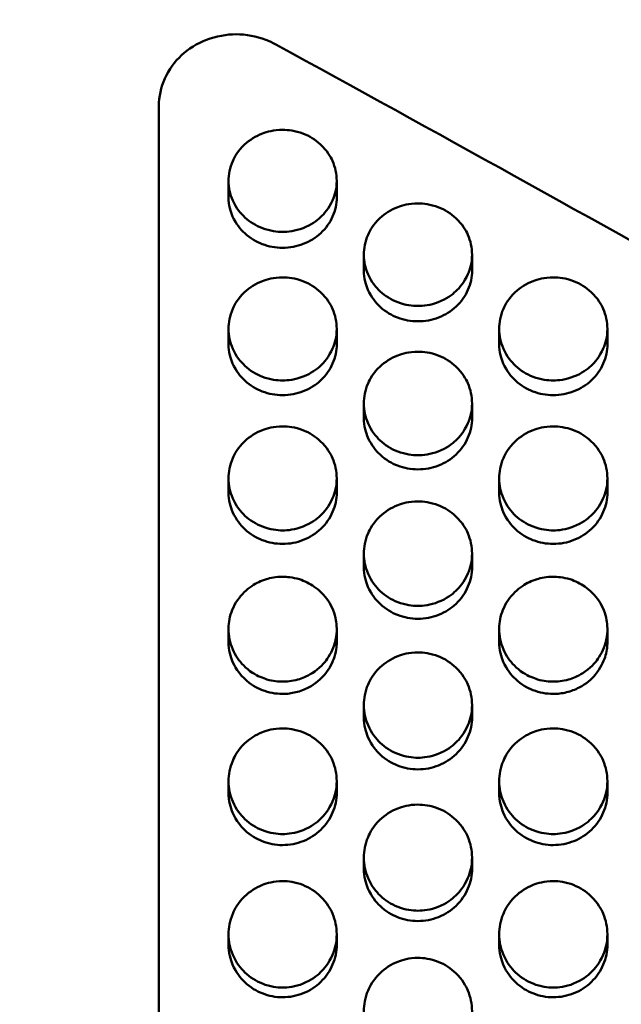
# Model space of a CAD drawing. Header units: millimetres. Extents: x 0 to 420, y 0 to 297.
# Tile 52 of 93: x 187.57 to 191.46, y 183.11 to 189.49. Entities that reach past the tile are written whole.
import ezdxf

# ---------------------------------------------------------------- set-up
doc = ezdxf.new("R2010")
doc.units = ezdxf.units.MM
doc.header["$LTSCALE"] = 0.75
doc.layers.add('FD_Dimensions', color=7, linetype='Continuous', lineweight=25)
doc.layers.add('Visible', color=7, linetype='Continuous', lineweight=50)
doc.styles.get("Standard").update_dxf_attribs({"font": 'arial.ttf'})
doc.dimstyles.new('Dim-ISO-25', dxfattribs={"dimtxt": 3.5, "dimasz": 3.5, "dimexe": 2.1, "dimexo": 2.1, "dimgap": 1.4, "dimtad": 1, "dimzin": 12, "dimdsep": 46, "dimtxsty": 'Standard', "dimcen": 0, "dimazin": 3, "dimtp": 0.1, "dimtm": 0.1, "dimtfac": 0.714286, "dimtmove": 0, "dimatfit": 3, "dimfxl": 1, "dimtzin": 12, "dimarcsym": 0})

# ---------------------------------------------------------------- blocks, each defined once
blk = doc.blocks.new('*D36')
at = {"layer": 'Defpoints', "color": 0, "transparency": 16777216}
for p in [(203.619897, 234.519927), (179.019897, 192.519927), (203.619897, 185.50414)]:
    blk.add_point(p, dxfattribs=at)
at = {"layer": 'FD_Dimensions', "color": 0, "lineweight": -2, "transparency": 16777216}
for p, q in [((179.019897, 194.619927), (179.019897, 236.619927)), ((203.619897, 187.60414), (203.619897, 236.619927)), ((182.519897, 234.519927), (200.119897, 234.519927))]:
    blk.add_line(p, q, dxfattribs=at)
at = {"layer": 'FD_Dimensions', "color": 0, "transparency": 16777216}
for points in [[(182.519897, 235.103261), (182.519897, 233.936594), (179.019897, 234.519927)], [(200.119897, 235.103261), (200.119897, 233.936594), (203.619897, 234.519927)]]:
    blk.add_solid(points, dxfattribs=at)
at = {"layer": 'FD_Dimensions', "color": 0, "transparency": 16777216, "insert": (191.319897, 237.706933), "char_height": 3.5, "attachment_point": 5}
blk.add_mtext('24.6', dxfattribs=at)
blk = doc.blocks.new('*D37')
at = {"layer": 'Defpoints', "color": 0, "transparency": 16777216}
for p in [(199.119897, 225.015219), (179.019897, 193.515219), (199.119897, 188.108598)]:
    blk.add_point(p, dxfattribs=at)
at = {"layer": 'FD_Dimensions', "color": 0, "lineweight": -2, "transparency": 16777216}
for p, q in [((179.019897, 195.615219), (179.019897, 227.115219)), ((199.119897, 190.208598), (199.119897, 227.115219)), ((182.519897, 225.015219), (195.619897, 225.015219))]:
    blk.add_line(p, q, dxfattribs=at)
at = {"layer": 'FD_Dimensions', "color": 0, "transparency": 16777216}
for points in [[(182.519897, 225.598552), (182.519897, 224.431886), (179.019897, 225.015219)], [(195.619897, 225.598552), (195.619897, 224.431886), (199.119897, 225.015219)]]:
    blk.add_solid(points, dxfattribs=at)
at = {"layer": 'FD_Dimensions', "color": 0, "transparency": 16777216, "insert": (189.069897, 228.202225), "char_height": 3.5, "attachment_point": 5}
blk.add_mtext('20.1', dxfattribs=at)

msp = doc.modelspace()

# ---------------------------------------------------------------- linework, layer by layer
at = {"layer": 'Visible', "extrusion": (0, 1, 0)}
for p, q in [((188.4699, 188.7374), (188.4699, 188.928)), ((188.4699, 188.9094), (188.4699, 181.891)), ((188.92, 188.3365), (188.92, 188.4425)), ((189.6198, 188.4426), (189.6198, 188.3366)), ((189.795, 187.8627), (189.795, 187.9648)), ((190.4948, 187.9649), (190.4948, 187.8628)), ((188.92, 187.3865), (188.92, 187.4846)), ((189.6198, 187.4847), (189.6198, 187.3866)), ((190.67, 187.3865), (190.67, 187.4846)), ((191.3698, 187.4847), (191.3698, 187.3866)), ((189.795, 186.9079), (189.795, 187.0021)), ((190.4948, 187.0022), (190.4948, 186.908)), ((188.92, 186.4272), (188.92, 186.5173)), ((189.6198, 186.5174), (189.6198, 186.4273)), ((190.67, 186.4272), (190.67, 186.5173)), ((191.3698, 186.5174), (191.3698, 186.4273)), ((189.795, 185.9443), (189.795, 186.0304)), ((190.4948, 186.0305), (190.4948, 185.9444)), ((188.92, 185.4594), (188.92, 185.5415)), ((189.6198, 185.5419), (189.6198, 185.4598)), ((190.67, 185.4594), (190.67, 185.5415)), ((191.3698, 185.5419), (191.3698, 185.4598)), ((189.795, 184.9725), (189.795, 185.0506)), ((190.4948, 185.0506), (190.4948, 184.9726)), ((188.92, 184.4838), (188.92, 184.5578)), ((189.6198, 184.5579), (189.6198, 184.4839)), ((190.67, 184.4838), (190.67, 184.5578)), ((191.3698, 184.5579), (191.3698, 184.4839)), ((189.795, 183.9934), (189.795, 184.0633)), ((190.4948, 184.0633), (190.4948, 183.9935)), ((188.92, 183.5013), (188.92, 183.567)), ((189.6198, 183.5671), (189.6198, 183.5014)), ((190.67, 183.5013), (190.67, 183.567)), ((191.3698, 183.5671), (191.3698, 183.5014))]:
    msp.add_line(p, q, dxfattribs=at)
at = {"layer": 'Visible'}
for points in [[(189.1938, 191.2692), (191.5025, 190.0347), (193.8112, 188.7661), (196.1199, 187.4717)], [(189.2252, 189.3264), (191.2821, 188.1971), (193.3391, 187.044), (195.396, 185.8732)], [(195.396, 185.0463), (193.3391, 183.8675), (191.2821, 182.6724), (189.2252, 181.4672)], [(196.1199, 183.4154), (193.8112, 182.077), (191.5025, 180.7216), (189.1938, 179.3581)]]:
    msp.add_open_spline(points, degree=3, dxfattribs=at)
for points, knots in [([(189.2252, 189.3264), (189.2047, 189.3376), (189.1833, 189.3476), (189.0996, 189.3796), (189.0327, 189.3912), (188.9699, 189.3912), (188.9071, 189.3912), (188.8402, 189.3796), (188.717, 189.3325), (188.6607, 189.2969), (188.5719, 189.2147), (188.5335, 189.1627), (188.4824, 189.0484), (188.4699, 188.9863), (188.4699, 188.928)], [0.2757763, 0.2757763, 0.2757763, 0.2757763, 0.2825308, 0.2825308, 0.3013653, 0.3013653, 0.3013653, 0.3201997, 0.3201997, 0.3390341, 0.3390341, 0.357869, 0.357869, 0.3767039, 0.3767039, 0.3767039, 0.3767039]), ([(189.2699, 188.7729), (189.212, 188.773), (189.1678, 188.7601), (189.0958, 188.7328), (189.0568, 188.7084), (188.9818, 188.6387), (188.9596, 188.5993), (188.9278, 188.5272), (188.9202, 188.4835), (188.9199, 188.3994), (188.9289, 188.3571), (188.9691, 188.2671), (188.9989, 188.2315), (189.059, 188.1761), (189.0967, 188.1533), (189.1898, 188.1178), (189.234, 188.1128), (189.2699, 188.1129)], [-0.04807187, -0.04807187, -0.04807187, -0.04807187, -0.04612145, -0.04612145, -0.04318617, -0.04318617, -0.03948276, -0.03948276, -0.03376304, -0.03376304, -0.02744189, -0.02744189, -0.01987675, -0.01987675, -0.01075853, -0.01075853, -0.000001, -0.000001, -0.000001, -0.000001]), ([(189.2699, 188.1129), (189.3044, 188.1129), (189.3495, 188.1175), (189.4551, 188.158), (189.4906, 188.185), (189.5377, 188.2288), (189.5693, 188.2636), (189.608, 188.3508), (189.6199, 188.3927), (189.6196, 188.4877), (189.6104, 188.5313), (189.5799, 188.5995), (189.5579, 188.6389), (189.4825, 188.7087), (189.4437, 188.7329), (189.3515, 188.7678), (189.3057, 188.7728), (189.2699, 188.7729)], [-0.1685908, -0.1685908, -0.1685908, -0.1685908, -0.1359421, -0.1359421, -0.1024573, -0.1024573, -0.0703865, -0.0703865, -0.0499431, -0.0499431, -0.0321995, -0.0321995, -0.0201285, -0.0201285, -0.0107276, -0.0107276, -0.000001, -0.000001, -0.000001, -0.000001]), ([(188.92, 188.3365), (188.92, 188.285), (188.9327, 188.2435), (188.9682, 188.1639), (188.9977, 188.1286), (189.0626, 188.0686), (189.1026, 188.0475), (189.1803, 188.0178), (189.224, 188.0095), (189.2699, 188.0095)], [-0.03876476, -0.03876476, -0.03876476, -0.03876476, -0.03341511, -0.03341511, -0.02519823, -0.02519823, -0.01376086, -0.01376086, 0, 0, 0, 0]), ([(189.2699, 188.0095), (189.3163, 188.0096), (189.3607, 188.0181), (189.4462, 188.0512), (189.4837, 188.0743), (189.5495, 188.1358), (189.5755, 188.1724), (189.6109, 188.2524), (189.6198, 188.2935), (189.6198, 188.3366)], [-0.12339632, -0.12339632, -0.12339632, -0.12339632, -0.10537244, -0.10537244, -0.08742455, -0.08742455, -0.06922431, -0.06922431, -0.0513531, -0.0513531, -0.0513531, -0.0513531]), ([(190.1449, 188.2969), (190.087, 188.297), (190.0428, 188.2841), (189.9708, 188.2566), (189.9318, 188.2321), (189.8568, 188.162), (189.8346, 188.1224), (189.8028, 188.0499), (189.7952, 188.006), (189.7949, 187.9214), (189.8039, 187.8789), (189.8441, 187.7884), (189.8739, 187.7527), (189.934, 187.697), (189.9716, 187.6741), (190.0648, 187.6384), (190.109, 187.6334), (190.1449, 187.6334)], [-0.04807057, -0.04807057, -0.04807057, -0.04807057, -0.04611998, -0.04611998, -0.04318443, -0.04318443, -0.03948069, -0.03948069, -0.03376085, -0.03376085, -0.02744022, -0.02744022, -0.01987563, -0.01987563, -0.01075822, -0.01075822, -0.000001, -0.000001, -0.000001, -0.000001]), ([(190.1449, 187.6334), (190.1794, 187.6335), (190.2245, 187.638), (190.3301, 187.6788), (190.3656, 187.7059), (190.4127, 187.75), (190.4443, 187.7849), (190.483, 187.8726), (190.4949, 187.9147), (190.4946, 188.0102), (190.4854, 188.054), (190.4549, 188.1226), (190.4329, 188.1622), (190.3575, 188.2324), (190.3187, 188.2567), (190.2265, 188.2917), (190.1807, 188.2968), (190.1449, 188.2969)], [-0.1686053, -0.1686053, -0.1686053, -0.1686053, -0.1359499, -0.1359499, -0.1024605, -0.1024605, -0.0703879, -0.0703879, -0.0499437, -0.0499437, -0.0321998, -0.0321998, -0.0201287, -0.0201287, -0.0107277, -0.0107277, -0.000001, -0.000001, -0.000001, -0.000001]), ([(189.2699, 187.8184), (189.212, 187.8185), (189.1678, 187.8055), (189.0958, 187.7779), (189.0568, 187.7532), (188.9818, 187.6828), (188.9596, 187.643), (188.9278, 187.5701), (188.9202, 187.526), (188.9199, 187.441), (188.9289, 187.3983), (188.9691, 187.3074), (188.9989, 187.2715), (189.059, 187.2155), (189.0967, 187.1924), (189.1898, 187.1566), (189.234, 187.1516), (189.2699, 187.1516)], [-0.04806879, -0.04806879, -0.04806879, -0.04806879, -0.04611851, -0.04611851, -0.04318339, -0.04318339, -0.0394802, -0.0394802, -0.03376096, -0.03376096, -0.02744046, -0.02744046, -0.01987595, -0.01987595, -0.01075832, -0.01075832, -0.000001, -0.000001, -0.000001, -0.000001]), ([(189.2699, 187.1516), (189.3044, 187.1517), (189.3495, 187.1563), (189.4551, 187.1972), (189.4906, 187.2245), (189.5377, 187.2687), (189.5693, 187.3039), (189.608, 187.392), (189.6199, 187.4343), (189.6196, 187.5302), (189.6104, 187.5742), (189.5799, 187.6432), (189.5579, 187.683), (189.4825, 187.7536), (189.4437, 187.778), (189.3515, 187.8132), (189.3057, 187.8183), (189.2699, 187.8184)], [-0.1685956, -0.1685956, -0.1685956, -0.1685956, -0.1359425, -0.1359425, -0.1024554, -0.1024554, -0.0703852, -0.0703852, -0.0499419, -0.0499419, -0.0321988, -0.0321988, -0.0201281, -0.0201281, -0.0107274, -0.0107274, -0.000001, -0.000001, -0.000001, -0.000001]), ([(189.795, 187.8627), (189.795, 187.8109), (189.8078, 187.7693), (189.8432, 187.6892), (189.8727, 187.6538), (189.9376, 187.5934), (189.9776, 187.5723), (190.0553, 187.5424), (190.099, 187.534), (190.1449, 187.5341)], [-0.03876043, -0.03876043, -0.03876043, -0.03876043, -0.03341344, -0.03341344, -0.02519762, -0.02519762, -0.01376109, -0.01376109, 0, 0, 0, 0]), ([(190.1449, 187.5341), (190.1913, 187.5341), (190.2357, 187.5427), (190.3212, 187.5759), (190.3587, 187.5992), (190.4245, 187.661), (190.4505, 187.6978), (190.4859, 187.7782), (190.4948, 187.8195), (190.4948, 187.8628)], [-0.12339806, -0.12339806, -0.12339806, -0.12339806, -0.10537383, -0.10537383, -0.08742563, -0.08742563, -0.06922516, -0.06922516, -0.05135366, -0.05135366, -0.05135366, -0.05135366]), ([(191.0199, 187.8184), (190.962, 187.8185), (190.9178, 187.8055), (190.8458, 187.7779), (190.8068, 187.7532), (190.7318, 187.6828), (190.7096, 187.643), (190.6778, 187.5701), (190.6702, 187.526), (190.6699, 187.441), (190.6789, 187.3983), (190.7191, 187.3074), (190.7489, 187.2715), (190.809, 187.2155), (190.8466, 187.1924), (190.9398, 187.1566), (190.984, 187.1516), (191.0199, 187.1516)], [-0.04806917, -0.04806917, -0.04806917, -0.04806917, -0.04611876, -0.04611876, -0.04318317, -0.04318317, -0.03947938, -0.03947938, -0.03375964, -0.03375964, -0.02743942, -0.02743942, -0.01987521, -0.01987521, -0.0107581, -0.0107581, -0.000001, -0.000001, -0.000001, -0.000001]), ([(191.0199, 187.1516), (191.0544, 187.1517), (191.0995, 187.1563), (191.2051, 187.1972), (191.2406, 187.2245), (191.2877, 187.2687), (191.3193, 187.3039), (191.358, 187.392), (191.3699, 187.4343), (191.3696, 187.5302), (191.3604, 187.5742), (191.3299, 187.6432), (191.3079, 187.683), (191.2325, 187.7536), (191.1937, 187.778), (191.1015, 187.8132), (191.0557, 187.8183), (191.0199, 187.8184)], [-0.1686138, -0.1686138, -0.1686138, -0.1686138, -0.1359571, -0.1359571, -0.1024668, -0.1024668, -0.0703942, -0.0703942, -0.049949, -0.049949, -0.0322035, -0.0322035, -0.0201309, -0.0201309, -0.0107286, -0.0107286, -0.000001, -0.000001, -0.000001, -0.000001]), ([(188.92, 187.3865), (188.92, 187.3344), (188.9327, 187.2926), (188.9682, 187.2121), (188.9977, 187.1765), (189.0626, 187.1159), (189.1026, 187.0946), (189.1803, 187.0646), (189.224, 187.0562), (189.2699, 187.0562)], [-0.03876325, -0.03876325, -0.03876325, -0.03876325, -0.03341474, -0.03341474, -0.02519815, -0.02519815, -0.01376111, -0.01376111, 0, 0, 0, 0]), ([(189.2699, 187.0562), (189.3163, 187.0563), (189.3607, 187.0649), (189.4462, 187.0983), (189.4837, 187.1216), (189.5495, 187.1838), (189.5755, 187.2208), (189.6109, 187.3016), (189.6198, 187.3431), (189.6198, 187.3866)], [-0.1233939, -0.1233939, -0.1233939, -0.1233939, -0.1053703, -0.1053703, -0.08742292, -0.08742292, -0.06922297, -0.06922297, -0.05135208, -0.05135208, -0.05135208, -0.05135208]), ([(190.67, 187.3865), (190.67, 187.3344), (190.6828, 187.2926), (190.7182, 187.2121), (190.7477, 187.1765), (190.8126, 187.1159), (190.8526, 187.0946), (190.9303, 187.0646), (190.974, 187.0562), (191.0199, 187.0562)], [-0.03875941, -0.03875941, -0.03875941, -0.03875941, -0.03341314, -0.03341314, -0.02519738, -0.02519738, -0.01376118, -0.01376118, 0, 0, 0, 0]), ([(191.0199, 187.0562), (191.0663, 187.0563), (191.1107, 187.0649), (191.1962, 187.0983), (191.2337, 187.1216), (191.2995, 187.1838), (191.3255, 187.2208), (191.3609, 187.3016), (191.3698, 187.3431), (191.3698, 187.3866)], [-0.12340896, -0.12340896, -0.12340896, -0.12340896, -0.10538322, -0.10538322, -0.08743354, -0.08743354, -0.06923155, -0.06923155, -0.05135861, -0.05135861, -0.05135861, -0.05135861]), ([(190.1449, 187.3375), (190.087, 187.3376), (190.0428, 187.3245), (189.9708, 187.2968), (189.9318, 187.272), (189.8568, 187.2013), (189.8346, 187.1613), (189.8028, 187.088), (189.7952, 187.0437), (189.7949, 186.9583), (189.8039, 186.9154), (189.8441, 186.824), (189.8739, 186.788), (189.934, 186.7318), (189.9716, 186.7086), (190.0648, 186.6726), (190.109, 186.6675), (190.1449, 186.6676)], [-0.04806889, -0.04806889, -0.04806889, -0.04806889, -0.04611855, -0.04611855, -0.04318314, -0.04318314, -0.03947957, -0.03947957, -0.03375998, -0.03375998, -0.0274396, -0.0274396, -0.01987527, -0.01987527, -0.01075812, -0.01075812, -0.000001, -0.000001, -0.000001, -0.000001]), ([(190.1449, 186.6676), (190.1794, 186.6676), (190.2245, 186.6722), (190.3301, 186.7133), (190.3656, 186.7408), (190.4127, 186.7852), (190.4443, 186.8205), (190.483, 186.909), (190.4949, 186.9515), (190.4946, 187.0479), (190.4854, 187.0922), (190.4549, 187.1615), (190.4329, 187.2015), (190.3575, 187.2723), (190.3187, 187.2969), (190.2265, 187.3323), (190.1807, 187.3374), (190.1449, 187.3375)], [-0.1686234, -0.1686234, -0.1686234, -0.1686234, -0.1359642, -0.1359642, -0.1024719, -0.1024719, -0.0703982, -0.0703982, -0.0499514, -0.0499514, -0.0322043, -0.0322043, -0.0201312, -0.0201312, -0.0107287, -0.0107287, -0.000001, -0.000001, -0.000001, -0.000001]), ([(189.795, 186.9079), (189.795, 186.8557), (189.8078, 186.8136), (189.8432, 186.7328), (189.8727, 186.697), (189.9376, 186.6361), (189.9776, 186.6147), (190.0553, 186.5846), (190.099, 186.5761), (190.1449, 186.5762)], [-0.03876106, -0.03876106, -0.03876106, -0.03876106, -0.03341401, -0.03341401, -0.02519776, -0.02519776, -0.01376122, -0.01376122, 0, 0, 0, 0]), ([(190.1449, 186.5762), (190.1913, 186.5762), (190.2357, 186.5848), (190.3212, 186.6184), (190.3587, 186.6419), (190.4245, 186.7043), (190.4505, 186.7415), (190.4859, 186.8226), (190.4948, 186.8644), (190.4948, 186.908)], [-0.1234086, -0.1234086, -0.1234086, -0.1234086, -0.10538296, -0.10538296, -0.08743372, -0.08743372, -0.06923173, -0.06923173, -0.05135892, -0.05135892, -0.05135892, -0.05135892]), ([(189.2699, 186.8543), (189.212, 186.8544), (189.1678, 186.8413), (189.0958, 186.8134), (189.0568, 186.7885), (188.9818, 186.7174), (188.9596, 186.6772), (188.9278, 186.6037), (188.9202, 186.5591), (188.9199, 186.4734), (188.9289, 186.4303), (188.9691, 186.3385), (188.9989, 186.3022), (189.059, 186.2458), (189.0966, 186.2225), (189.1898, 186.1864), (189.234, 186.1813), (189.2699, 186.1813)], [-0.04806659, -0.04806659, -0.04806659, -0.04806659, -0.04611635, -0.04611635, -0.04318113, -0.04318113, -0.03947784, -0.03947784, -0.03375872, -0.03375872, -0.02743873, -0.02743873, -0.01987479, -0.01987479, -0.01075801, -0.01075801, -0.000001, -0.000001, -0.000001, -0.000001]), ([(189.2699, 186.1813), (189.3044, 186.1814), (189.3495, 186.186), (189.4551, 186.2273), (189.4906, 186.2548), (189.5377, 186.2995), (189.5693, 186.3349), (189.608, 186.4238), (189.6199, 186.4665), (189.6196, 186.5634), (189.6104, 186.6078), (189.5799, 186.6775), (189.5579, 186.7176), (189.4825, 186.7888), (189.4437, 186.8135), (189.3515, 186.8491), (189.3057, 186.8542), (189.2699, 186.8543)], [-0.1685931, -0.1685931, -0.1685931, -0.1685931, -0.1359359, -0.1359359, -0.1024473, -0.1024473, -0.0703791, -0.0703791, -0.0499374, -0.0499374, -0.0321958, -0.0321958, -0.0201264, -0.0201264, -0.0107266, -0.0107266, -0.000001, -0.000001, -0.000001, -0.000001]), ([(191.0199, 186.8543), (190.962, 186.8544), (190.9178, 186.8413), (190.8458, 186.8134), (190.8068, 186.7885), (190.7318, 186.7174), (190.7096, 186.6772), (190.6778, 186.6037), (190.6702, 186.5591), (190.6699, 186.4734), (190.6789, 186.4303), (190.7191, 186.3385), (190.7489, 186.3022), (190.809, 186.2458), (190.8466, 186.2225), (190.9398, 186.1864), (190.984, 186.1813), (191.0199, 186.1813)], [-0.04807012, -0.04807012, -0.04807012, -0.04807012, -0.0461194, -0.0461194, -0.04318388, -0.04318388, -0.0394802, -0.0394802, -0.03376046, -0.03376046, -0.02743993, -0.02743993, -0.01987546, -0.01987546, -0.01075817, -0.01075817, -0.000001, -0.000001, -0.000001, -0.000001]), ([(191.0199, 186.1813), (191.0544, 186.1814), (191.0995, 186.186), (191.2051, 186.2273), (191.2406, 186.2548), (191.2877, 186.2995), (191.3193, 186.3349), (191.358, 186.4239), (191.3699, 186.4665), (191.3696, 186.5634), (191.3604, 186.6078), (191.3299, 186.6775), (191.3079, 186.7176), (191.2325, 186.7888), (191.1937, 186.8135), (191.1016, 186.849), (191.0557, 186.8542), (191.0199, 186.8543)], [-0.1686394, -0.1686394, -0.1686394, -0.1686394, -0.1359799, -0.1359799, -0.1024872, -0.1024872, -0.0704126, -0.0704126, -0.0499633, -0.0499633, -0.0322128, -0.0322128, -0.0201363, -0.0201363, -0.0107308, -0.0107308, -0.000001, -0.000001, -0.000001, -0.000001]), ([(188.92, 186.4272), (188.92, 186.3747), (188.9328, 186.3324), (188.9682, 186.2512), (188.9977, 186.2153), (189.0626, 186.1541), (189.1026, 186.1327), (189.1803, 186.1024), (189.224, 186.0939), (189.2699, 186.0939)], [-0.03876056, -0.03876056, -0.03876056, -0.03876056, -0.03341393, -0.03341393, -0.02519782, -0.02519782, -0.01376142, -0.01376142, 0, 0, 0, 0]), ([(189.2699, 186.0939), (189.3163, 186.094), (189.3607, 186.1026), (189.4462, 186.1363), (189.4837, 186.1599), (189.5495, 186.2226), (189.5755, 186.26), (189.6109, 186.3415), (189.6198, 186.3834), (189.6198, 186.4273)], [-0.12338371, -0.12338371, -0.12338371, -0.12338371, -0.10536152, -0.10536152, -0.08741583, -0.08741583, -0.06921733, -0.06921733, -0.0513479, -0.0513479, -0.0513479, -0.0513479]), ([(190.67, 186.4272), (190.67, 186.3747), (190.6827, 186.3324), (190.7182, 186.2512), (190.7477, 186.2153), (190.8126, 186.1541), (190.8526, 186.1327), (190.9303, 186.1024), (190.974, 186.0939), (191.0199, 186.0939)], [-0.0387606, -0.0387606, -0.0387606, -0.0387606, -0.03341374, -0.03341374, -0.02519779, -0.02519779, -0.01376117, -0.01376117, 0, 0, 0, 0]), ([(191.0199, 186.0939), (191.0663, 186.094), (191.1107, 186.1026), (191.1962, 186.1363), (191.2337, 186.1599), (191.2995, 186.2226), (191.3255, 186.26), (191.3609, 186.3415), (191.3698, 186.3834), (191.3698, 186.4273)], [-0.12345769, -0.12345769, -0.12345769, -0.12345769, -0.10542395, -0.10542395, -0.08746658, -0.08746658, -0.06925653, -0.06925653, -0.05137578, -0.05137578, -0.05137578, -0.05137578]), ([(190.1449, 186.3688), (190.087, 186.3689), (190.0428, 186.3558), (189.9708, 186.3278), (189.9318, 186.3028), (189.8568, 186.2314), (189.8346, 186.191), (189.8028, 186.1171), (189.7952, 186.0724), (189.7949, 185.9863), (189.8039, 185.943), (189.8441, 185.8508), (189.8739, 185.8144), (189.934, 185.7577), (189.9716, 185.7343), (190.0648, 185.698), (190.109, 185.6929), (190.1449, 185.693)], [-0.04806494, -0.04806494, -0.04806494, -0.04806494, -0.0461148, -0.0461148, -0.04317957, -0.04317957, -0.03947627, -0.03947627, -0.03375732, -0.03375732, -0.02743778, -0.02743778, -0.01987427, -0.01987427, -0.01075786, -0.01075786, -0.000001, -0.000001, -0.000001, -0.000001]), ([(190.1449, 185.693), (190.1794, 185.693), (190.2245, 185.6977), (190.3301, 185.7392), (190.3656, 185.7668), (190.4127, 185.8116), (190.4443, 185.8472), (190.483, 185.9365), (190.4949, 185.9794), (190.4946, 186.0767), (190.4854, 186.1213), (190.4549, 186.1912), (190.4329, 186.2316), (190.3575, 186.3031), (190.3187, 186.3279), (190.2265, 186.3636), (190.1807, 186.3688), (190.1449, 186.3688)], [-0.1686167, -0.1686167, -0.1686167, -0.1686167, -0.1359542, -0.1359542, -0.1024619, -0.1024619, -0.070392, -0.070392, -0.0499472, -0.0499472, -0.0322019, -0.0322019, -0.0201298, -0.0201298, -0.0107281, -0.0107281, -0.000001, -0.000001, -0.000001, -0.000001]), ([(189.795, 185.9443), (189.795, 185.8916), (189.8078, 185.8491), (189.8432, 185.7676), (189.8727, 185.7315), (189.9376, 185.67), (189.9776, 185.6485), (190.0553, 185.6181), (190.099, 185.6096), (190.1449, 185.6096)], [-0.03875882, -0.03875882, -0.03875882, -0.03875882, -0.03341336, -0.03341336, -0.02519767, -0.02519767, -0.01376156, -0.01376156, 0, 0, 0, 0]), ([(190.1449, 185.6096), (190.1913, 185.6097), (190.2357, 185.6184), (190.3212, 185.6522), (190.3587, 185.6759), (190.4245, 185.7389), (190.4505, 185.7764), (190.4859, 185.8582), (190.4948, 185.9003), (190.4948, 185.9444)], [-0.12339858, -0.12339858, -0.12339858, -0.12339858, -0.10537436, -0.10537436, -0.08742684, -0.08742684, -0.06922643, -0.06922643, -0.05135516, -0.05135516, -0.05135516, -0.05135516]), ([(189.2699, 185.8813), (189.2251, 185.8814), (189.1899, 185.8735), (189.1312, 185.8557), (189.0995, 185.8405), (189.0367, 185.7982), (189.0038, 185.7676), (188.9502, 185.689), (188.9341, 185.646), (188.9193, 185.5708), (188.9166, 185.5261), (188.9358, 185.4307), (188.9552, 185.3888), (189.0001, 185.3231), (189.0311, 185.2889), (189.109, 185.2381), (189.1431, 185.225), (189.2086, 185.2054), (189.2432, 185.2026), (189.2699, 185.2027)], [-0.06026244, -0.06026244, -0.06026244, -0.06026244, -0.05541978, -0.05541978, -0.04891449, -0.04891449, -0.04129764, -0.04129764, -0.03325972, -0.03325972, -0.02615393, -0.02615393, -0.01931235, -0.01931235, -0.01304021, -0.01304021, -0.00799662, -0.00799662, -0.000001, -0.000001, -0.000001, -0.000001]), ([(189.2699, 185.2027), (189.2951, 185.2027), (189.329, 185.2052), (189.3936, 185.2239), (189.4267, 185.2363), (189.509, 185.2881), (189.5398, 185.3242), (189.5826, 185.3848), (189.6021, 185.4262), (189.6244, 185.5266), (189.6195, 185.573), (189.6069, 185.644), (189.5902, 185.6865), (189.5394, 185.7641), (189.5064, 185.795), (189.4453, 185.8379), (189.4128, 185.8539), (189.3344, 185.8785), (189.2963, 185.8813), (189.2699, 185.8813)], [-0.04129037, -0.04129037, -0.04129037, -0.04129037, -0.03853927, -0.03853927, -0.0368353, -0.0368353, -0.03443648, -0.03443648, -0.03119137, -0.03119137, -0.02723217, -0.02723217, -0.02091313, -0.02091313, -0.01417715, -0.01417715, -0.00790622, -0.00790622, -0.000001, -0.000001, -0.000001, -0.000001]), ([(191.0199, 185.8813), (190.9751, 185.8814), (190.9399, 185.8735), (190.8812, 185.8557), (190.8495, 185.8405), (190.7867, 185.7982), (190.7538, 185.7676), (190.7002, 185.689), (190.6841, 185.646), (190.6693, 185.5708), (190.6666, 185.5261), (190.6858, 185.4307), (190.7052, 185.3888), (190.7501, 185.3231), (190.7811, 185.2889), (190.859, 185.2381), (190.893, 185.225), (190.9586, 185.2054), (190.9932, 185.2026), (191.0199, 185.2027)], [-0.06021298, -0.06021298, -0.06021298, -0.06021298, -0.05538403, -0.05538403, -0.04888721, -0.04888721, -0.04127975, -0.04127975, -0.0332504, -0.0332504, -0.02614955, -0.02614955, -0.01931127, -0.01931127, -0.01304031, -0.01304031, -0.00799679, -0.00799679, -0.000001, -0.000001, -0.000001, -0.000001]), ([(191.0199, 185.2027), (191.0451, 185.2027), (191.0791, 185.2052), (191.1437, 185.2239), (191.1768, 185.2363), (191.259, 185.2881), (191.2898, 185.3241), (191.3327, 185.3848), (191.3521, 185.4263), (191.3744, 185.5266), (191.3695, 185.573), (191.3568, 185.6441), (191.3402, 185.6866), (191.2893, 185.7642), (191.2564, 185.7951), (191.1952, 185.8379), (191.1628, 185.854), (191.0844, 185.8785), (191.0462, 185.8813), (191.0199, 185.8813)], [-0.04154459, -0.04154459, -0.04154459, -0.04154459, -0.03873497, -0.03873497, -0.03699455, -0.03699455, -0.03455167, -0.03455167, -0.03126814, -0.03126814, -0.02727339, -0.02727339, -0.02092915, -0.02092915, -0.01417582, -0.01417582, -0.00790496, -0.00790496, -0.000001, -0.000001, -0.000001, -0.000001]), ([(188.92, 185.4594), (188.92, 185.4064), (188.9328, 185.3638), (188.9706, 185.2766), (189.0027, 185.2409), (189.0626, 185.184), (189.1026, 185.1624), (189.1803, 185.1319), (189.224, 185.1233), (189.2699, 185.1234)], [-0.03581096, -0.03581096, -0.03581096, -0.03581096, -0.03188402, -0.03188402, -0.02519755, -0.02519755, -0.01376162, -0.01376162, 0, 0, 0, 0]), ([(189.2699, 185.1234), (189.2991, 185.1234), (189.3277, 185.1269), (189.3843, 185.1409), (189.4123, 185.1516), (189.4844, 185.1892), (189.518, 185.2201), (189.5763, 185.2897), (189.5947, 185.3314), (189.6198, 185.4096), (189.6198, 185.4467), (189.6198, 185.4598)], [-0.19111619, -0.19111619, -0.19111619, -0.19111619, -0.18215526, -0.18215526, -0.17315668, -0.17315668, -0.15672117, -0.15672117, -0.13288645, -0.13288645, -0.09625837, -0.09625837, -0.09625837, -0.09625837]), ([(190.67, 185.4594), (190.67, 185.4064), (190.6828, 185.3638), (190.7182, 185.282), (190.7477, 185.2457), (190.8126, 185.184), (190.8526, 185.1624), (190.9303, 185.1319), (190.974, 185.1233), (191.0199, 185.1234)], [-0.03876023, -0.03876023, -0.03876023, -0.03876023, -0.03341377, -0.03341377, -0.02519768, -0.02519768, -0.01376127, -0.01376127, 0, 0, 0, 0]), ([(191.0199, 185.1234), (191.0489, 185.1234), (191.0774, 185.1268), (191.1337, 185.1407), (191.1615, 185.1512), (191.2335, 185.1885), (191.2672, 185.2192), (191.3259, 185.2888), (191.3443, 185.3305), (191.3646, 185.393), (191.3698, 185.4266), (191.3698, 185.4598)], [-0.416993, -0.416993, -0.416993, -0.416993, -0.3821812, -0.3821812, -0.3472025, -0.3472025, -0.2830002, -0.2830002, -0.1902313, -0.1902313, -0.0949781, -0.0949781, -0.0949781, -0.0949781]), ([(190.1449, 185.3917), (190.087, 185.3918), (190.0428, 185.3786), (189.9708, 185.3503), (189.9318, 185.3251), (189.8568, 185.2532), (189.8346, 185.2125), (189.8028, 185.1379), (189.7952, 185.0928), (189.7949, 185.006), (189.8039, 184.9624), (189.8441, 184.8695), (189.8739, 184.8328), (189.934, 184.7757), (189.9716, 184.7521), (190.0648, 184.7156), (190.109, 184.7104), (190.1449, 184.7104)], [-0.04806416, -0.04806416, -0.04806416, -0.04806416, -0.04611385, -0.04611385, -0.04317866, -0.04317866, -0.03947546, -0.03947546, -0.03375676, -0.03375676, -0.02743742, -0.02743742, -0.01987409, -0.01987409, -0.01075782, -0.01075782, -0.000001, -0.000001, -0.000001, -0.000001]), ([(190.1449, 184.7104), (190.1794, 184.7105), (190.2245, 184.7152), (190.3301, 184.757), (190.3656, 184.7848), (190.4127, 184.83), (190.4443, 184.8659), (190.483, 184.9559), (190.4949, 184.9991), (190.4946, 185.0972), (190.4854, 185.1422), (190.4549, 185.2127), (190.4329, 185.2534), (190.3575, 185.3255), (190.3187, 185.3504), (190.2265, 185.3864), (190.1807, 185.3917), (190.1449, 185.3917)], [-0.168594, -0.168594, -0.168594, -0.168594, -0.1359364, -0.1359364, -0.102449, -0.102449, -0.0703838, -0.0703838, -0.0499417, -0.0499417, -0.0321984, -0.0321984, -0.0201278, -0.0201278, -0.0107272, -0.0107272, -0.000001, -0.000001, -0.000001, -0.000001]), ([(189.795, 184.9725), (189.795, 184.9194), (189.8078, 184.8766), (189.8456, 184.789), (189.8777, 184.7532), (189.9376, 184.6961), (189.9776, 184.6744), (190.0553, 184.6438), (190.099, 184.6352), (190.1449, 184.6352)], [-0.03581131, -0.03581131, -0.03581131, -0.03581131, -0.03188425, -0.03188425, -0.02519765, -0.02519765, -0.01376162, -0.01376162, 0, 0, 0, 0]), ([(190.1449, 184.6352), (190.1913, 184.6353), (190.2357, 184.644), (190.3212, 184.6781), (190.3587, 184.702), (190.4245, 184.7655), (190.4505, 184.8033), (190.4859, 184.8858), (190.4948, 184.9282), (190.4948, 184.9726)], [-0.12338598, -0.12338598, -0.12338598, -0.12338598, -0.10536369, -0.10536369, -0.08741815, -0.08741815, -0.06921953, -0.06921953, -0.05135008, -0.05135008, -0.05135008, -0.05135008]), ([(189.2699, 184.9002), (189.212, 184.9003), (189.1678, 184.887), (189.0958, 184.8587), (189.0568, 184.8334), (188.9818, 184.7611), (188.9596, 184.7203), (188.9278, 184.6455), (188.9202, 184.6002), (188.9199, 184.5131), (188.9289, 184.4693), (188.9691, 184.3761), (188.9989, 184.3393), (189.059, 184.2819), (189.0966, 184.2583), (189.1898, 184.2216), (189.234, 184.2164), (189.2699, 184.2164)], [-0.0480639, -0.0480639, -0.0480639, -0.0480639, -0.04611376, -0.04611376, -0.04317857, -0.04317857, -0.03947537, -0.03947537, -0.03375672, -0.03375672, -0.02743742, -0.02743742, -0.0198741, -0.0198741, -0.01075782, -0.01075782, -0.000001, -0.000001, -0.000001, -0.000001]), ([(189.2699, 184.2164), (189.3044, 184.2165), (189.3495, 184.2212), (189.4551, 184.2631), (189.4906, 184.2911), (189.5377, 184.3364), (189.5693, 184.3725), (189.608, 184.4628), (189.6199, 184.5061), (189.6196, 184.6046), (189.6104, 184.6497), (189.5799, 184.7205), (189.5579, 184.7613), (189.4825, 184.8337), (189.4437, 184.8587), (189.3515, 184.8949), (189.3057, 184.9002), (189.2699, 184.9002)], [-0.1685636, -0.1685636, -0.1685636, -0.1685636, -0.1359122, -0.1359122, -0.1024307, -0.1024307, -0.0703707, -0.0703707, -0.0499327, -0.0499327, -0.0321935, -0.0321935, -0.0201252, -0.0201252, -0.0107261, -0.0107261, -0.000001, -0.000001, -0.000001, -0.000001]), ([(191.0199, 184.9002), (190.962, 184.9003), (190.9178, 184.887), (190.8458, 184.8587), (190.8068, 184.8334), (190.7318, 184.7611), (190.7096, 184.7203), (190.6778, 184.6455), (190.6702, 184.6002), (190.6699, 184.5131), (190.6789, 184.4693), (190.7191, 184.3761), (190.7489, 184.3393), (190.809, 184.2819), (190.8466, 184.2583), (190.9398, 184.2216), (190.984, 184.2164), (191.0199, 184.2164)], [-0.04806868, -0.04806868, -0.04806868, -0.04806868, -0.04611811, -0.04611811, -0.04318278, -0.04318278, -0.03947935, -0.03947935, -0.03375994, -0.03375994, -0.02743954, -0.02743954, -0.01987522, -0.01987522, -0.01075812, -0.01075812, -0.000001, -0.000001, -0.000001, -0.000001]), ([(191.0199, 184.2164), (191.0544, 184.2165), (191.0995, 184.2212), (191.2051, 184.2631), (191.2406, 184.2911), (191.2877, 184.3364), (191.3193, 184.3725), (191.358, 184.4628), (191.3699, 184.5061), (191.3696, 184.6046), (191.3604, 184.6497), (191.3299, 184.7205), (191.3079, 184.7613), (191.2325, 184.8337), (191.1937, 184.8587), (191.1015, 184.8949), (191.0557, 184.9002), (191.0199, 184.9002)], [-0.1686453, -0.1686453, -0.1686453, -0.1686453, -0.1359829, -0.1359829, -0.1024883, -0.1024883, -0.0704138, -0.0704138, -0.0499636, -0.0499636, -0.032212, -0.032212, -0.0201356, -0.0201356, -0.0107305, -0.0107305, -0.000001, -0.000001, -0.000001, -0.000001]), ([(188.92, 184.4838), (188.92, 184.4305), (188.9328, 184.3875), (188.9706, 184.2997), (189.0027, 184.2637), (189.0626, 184.2064), (189.1026, 184.1846), (189.1803, 184.1539), (189.224, 184.1452), (189.2699, 184.1453)], [-0.03581097, -0.03581097, -0.03581097, -0.03581097, -0.031884, -0.031884, -0.02519753, -0.02519753, -0.01376159, -0.01376159, 0, 0, 0, 0]), ([(189.2699, 184.1453), (189.3163, 184.1454), (189.3607, 184.1541), (189.4462, 184.1884), (189.4837, 184.2123), (189.5495, 184.276), (189.5755, 184.3139), (189.6109, 184.3968), (189.6198, 184.4393), (189.6198, 184.4839)], [-0.12337166, -0.12337166, -0.12337166, -0.12337166, -0.10535143, -0.10535143, -0.08740782, -0.08740782, -0.06921131, -0.06921131, -0.05134389, -0.05134389, -0.05134389, -0.05134389]), ([(190.67, 184.4838), (190.67, 184.4305), (190.6827, 184.3876), (190.7182, 184.3051), (190.7477, 184.2686), (190.8126, 184.2064), (190.8526, 184.1846), (190.9303, 184.1539), (190.974, 184.1452), (191.0199, 184.1453)], [-0.03876121, -0.03876121, -0.03876121, -0.03876121, -0.03341422, -0.03341422, -0.02519805, -0.02519805, -0.01376131, -0.01376131, 0, 0, 0, 0]), ([(191.0199, 184.1453), (191.0663, 184.1454), (191.1107, 184.1541), (191.1962, 184.1884), (191.2337, 184.2123), (191.2995, 184.276), (191.3255, 184.3139), (191.3609, 184.3968), (191.3698, 184.4393), (191.3698, 184.4839)], [-0.12345214, -0.12345214, -0.12345214, -0.12345214, -0.10541924, -0.10541924, -0.08746306, -0.08746306, -0.06925377, -0.06925377, -0.05137385, -0.05137385, -0.05137385, -0.05137385]), ([(190.1449, 184.4069), (190.087, 184.407), (190.0428, 184.3937), (189.9708, 184.3652), (189.9318, 184.3398), (189.8568, 184.2673), (189.8346, 184.2263), (189.8028, 184.1513), (189.7952, 184.1058), (189.7949, 184.0184), (189.8039, 183.9745), (189.8441, 183.8809), (189.8739, 183.844), (189.934, 183.7864), (189.9716, 183.7627), (190.0648, 183.7259), (190.109, 183.7207), (190.1449, 183.7207)], [-0.04806555, -0.04806555, -0.04806555, -0.04806555, -0.0461152, -0.0461152, -0.04317996, -0.04317996, -0.03947669, -0.03947669, -0.0337578, -0.0337578, -0.02743813, -0.02743813, -0.01987448, -0.01987448, -0.01075791, -0.01075791, -0.000001, -0.000001, -0.000001, -0.000001]), ([(190.1449, 183.7207), (190.1794, 183.7208), (190.2245, 183.7255), (190.3301, 183.7676), (190.3656, 183.7957), (190.4127, 183.8412), (190.4443, 183.8773), (190.483, 183.9679), (190.4949, 184.0114), (190.4946, 184.1102), (190.4854, 184.1555), (190.4549, 184.2265), (190.4329, 184.2675), (190.3575, 184.3401), (190.3187, 184.3653), (190.2265, 184.4016), (190.1807, 184.4069), (190.1449, 184.4069)], [-0.1685716, -0.1685716, -0.1685716, -0.1685716, -0.1359211, -0.1359211, -0.1024399, -0.1024399, -0.0703797, -0.0703797, -0.0499397, -0.0499397, -0.0321977, -0.0321977, -0.0201275, -0.0201275, -0.010727, -0.010727, -0.000001, -0.000001, -0.000001, -0.000001]), ([(189.795, 183.9934), (189.795, 183.9398), (189.8078, 183.8968), (189.8432, 183.814), (189.8727, 183.7774), (189.9376, 183.715), (189.9776, 183.6932), (190.0553, 183.6623), (190.099, 183.6536), (190.1449, 183.6537)], [-0.03875938, -0.03875938, -0.03875938, -0.03875938, -0.03341354, -0.03341354, -0.02519772, -0.02519772, -0.01376148, -0.01376148, 0, 0, 0, 0]), ([(190.1449, 183.6537), (190.1913, 183.6538), (190.2357, 183.6626), (190.3212, 183.6969), (190.3587, 183.721), (190.4245, 183.7848), (190.4505, 183.8229), (190.4859, 183.906), (190.4948, 183.9487), (190.4948, 183.9935)], [-0.12338041, -0.12338041, -0.12338041, -0.12338041, -0.10535909, -0.10535909, -0.08741454, -0.08741454, -0.06921693, -0.06921693, -0.05134852, -0.05134852, -0.05134852, -0.05134852]), ([(189.2699, 183.9119), (189.212, 183.9119), (189.1678, 183.8986), (189.0958, 183.87), (189.0568, 183.8445), (188.9818, 183.7718), (188.9596, 183.7306), (188.9278, 183.6553), (188.9202, 183.6098), (188.9199, 183.5221), (188.9289, 183.478), (188.9691, 183.3841), (188.9989, 183.3471), (189.059, 183.2894), (189.0966, 183.2655), (189.1898, 183.2286), (189.234, 183.2234), (189.2699, 183.2235)], [-0.04806718, -0.04806718, -0.04806718, -0.04806718, -0.04611688, -0.04611688, -0.04318159, -0.04318159, -0.03947825, -0.03947825, -0.03375913, -0.03375913, -0.02743906, -0.02743906, -0.019875, -0.019875, -0.01075806, -0.01075806, -0.000001, -0.000001, -0.000001, -0.000001]), ([(189.2699, 183.2235), (189.3044, 183.2235), (189.3495, 183.2282), (189.4551, 183.2705), (189.4906, 183.2986), (189.5377, 183.3442), (189.5693, 183.3805), (189.608, 183.4714), (189.6199, 183.5151), (189.6196, 183.6141), (189.6104, 183.6596), (189.5799, 183.7309), (189.5579, 183.772), (189.4825, 183.8449), (189.4437, 183.8701), (189.3515, 183.9065), (189.3057, 183.9118), (189.2699, 183.9119)], [-0.168569, -0.168569, -0.168569, -0.168569, -0.1359201, -0.1359201, -0.1024388, -0.1024388, -0.0703761, -0.0703761, -0.0499365, -0.0499365, -0.0321959, -0.0321959, -0.0201265, -0.0201265, -0.0107267, -0.0107267, -0.000001, -0.000001, -0.000001, -0.000001]), ([(191.0199, 183.9119), (190.962, 183.9119), (190.9178, 183.8986), (190.8458, 183.87), (190.8068, 183.8445), (190.7318, 183.7718), (190.7096, 183.7306), (190.6778, 183.6553), (190.6702, 183.6098), (190.6699, 183.5221), (190.6789, 183.478), (190.7191, 183.3841), (190.7489, 183.3471), (190.809, 183.2894), (190.8466, 183.2655), (190.9398, 183.2286), (190.984, 183.2234), (191.0199, 183.2235)], [-0.04806673, -0.04806673, -0.04806673, -0.04806673, -0.0461169, -0.0461169, -0.04318203, -0.04318203, -0.03947918, -0.03947918, -0.03376038, -0.03376038, -0.02744004, -0.02744004, -0.01987569, -0.01987569, -0.01075825, -0.01075825, -0.000001, -0.000001, -0.000001, -0.000001]), ([(191.0199, 183.2235), (191.0544, 183.2235), (191.0995, 183.2282), (191.2051, 183.2705), (191.2406, 183.2986), (191.2877, 183.3442), (191.3193, 183.3805), (191.358, 183.4714), (191.3699, 183.5151), (191.3696, 183.6141), (191.3604, 183.6596), (191.3299, 183.7309), (191.3079, 183.772), (191.2325, 183.8449), (191.1937, 183.8701), (191.1015, 183.9065), (191.0557, 183.9118), (191.0199, 183.9119)], [-0.1685891, -0.1685891, -0.1685891, -0.1685891, -0.1359367, -0.1359367, -0.1024519, -0.1024519, -0.0703859, -0.0703859, -0.0499432, -0.0499432, -0.0321994, -0.0321994, -0.0201284, -0.0201284, -0.0107274, -0.0107274, -0.000001, -0.000001, -0.000001, -0.000001]), ([(188.92, 183.5013), (188.92, 183.4476), (188.9328, 183.4044), (188.9682, 183.3213), (188.9977, 183.2846), (189.0626, 183.222), (189.1026, 183.2001), (189.1803, 183.1691), (189.224, 183.1604), (189.2699, 183.1605)], [-0.03876063, -0.03876063, -0.03876063, -0.03876063, -0.03341384, -0.03341384, -0.02519776, -0.02519776, -0.01376134, -0.01376134, 0, 0, 0, 0]), ([(189.2699, 183.1605), (189.3163, 183.1606), (189.3607, 183.1694), (189.4462, 183.2039), (189.4837, 183.228), (189.5495, 183.2921), (189.5755, 183.3303), (189.6109, 183.4136), (189.6198, 183.4565), (189.6198, 183.5014)], [-0.12338047, -0.12338047, -0.12338047, -0.12338047, -0.10535898, -0.10535898, -0.08741388, -0.08741388, -0.06921606, -0.06921606, -0.05134733, -0.05134733, -0.05134733, -0.05134733]), ([(190.67, 183.5013), (190.67, 183.4476), (190.6827, 183.4044), (190.7182, 183.3213), (190.7477, 183.2846), (190.8126, 183.222), (190.8526, 183.2001), (190.9303, 183.1691), (190.974, 183.1604), (191.0199, 183.1605)], [-0.03876405, -0.03876405, -0.03876405, -0.03876405, -0.03341532, -0.03341532, -0.02519847, -0.02519847, -0.01376125, -0.01376125, 0, 0, 0, 0]), ([(191.0199, 183.1605), (191.0663, 183.1606), (191.1107, 183.1694), (191.1962, 183.2039), (191.2337, 183.228), (191.2995, 183.2921), (191.3255, 183.3303), (191.3609, 183.4136), (191.3698, 183.4565), (191.3698, 183.5014)], [-0.12338948, -0.12338948, -0.12338948, -0.12338948, -0.10536669, -0.10536669, -0.08742061, -0.08742061, -0.06922145, -0.06922145, -0.0513515, -0.0513515, -0.0513515, -0.0513515]), ([(190.1449, 183.4152), (190.087, 183.4153), (190.0428, 183.4018), (189.9708, 183.3732), (189.9318, 183.3476), (189.8568, 183.2746), (189.8346, 183.2334), (189.8028, 183.1578), (189.7952, 183.1121), (189.7949, 183.0241), (189.8039, 182.9799), (189.8441, 182.8858), (189.8739, 182.8486), (189.934, 182.7908), (189.9716, 182.7669), (190.0648, 182.7298), (190.109, 182.7246), (190.1449, 182.7247)], [-0.04806885, -0.04806885, -0.04806885, -0.04806885, -0.04611865, -0.04611865, -0.04318344, -0.04318344, -0.03948019, -0.03948019, -0.03376094, -0.03376094, -0.02744024, -0.02744024, -0.01987562, -0.01987562, -0.01075824, -0.01075824, -0.000001, -0.000001, -0.000001, -0.000001]), ([(190.1449, 182.7247), (190.1794, 182.7247), (190.2245, 182.7294), (190.3301, 182.7718), (190.3656, 182.8), (190.4127, 182.8458), (190.4443, 182.8821), (190.483, 182.9734), (190.4949, 183.0171), (190.4946, 183.1165), (190.4854, 183.1621), (190.4549, 183.2336), (190.4329, 183.2749), (190.3575, 183.348), (190.3187, 183.3733), (190.2265, 183.4098), (190.1807, 183.4151), (190.1449, 183.4152)], [-0.1685534, -0.1685534, -0.1685534, -0.1685534, -0.1359085, -0.1359085, -0.1024309, -0.1024309, -0.0703713, -0.0703713, -0.0499334, -0.0499334, -0.0321941, -0.0321941, -0.0201255, -0.0201255, -0.0107262, -0.0107262, -0.000001, -0.000001, -0.000001, -0.000001])]:
    msp.add_open_spline(points, degree=3, knots=knots, dxfattribs=at)

# ---------------------------------------------------------------- dimensions: what is measured, and where the dimension line sits
at = {"layer": 'FD_Dimensions'}
for base, p1, p2, picture, middle in [((203.6199, 234.5199), (179.0199, 192.5199), (203.6199, 185.5041), '*D36', (191.3199, 237.7069)), ((199.1199, 225.0152), (179.0199, 193.5152), (199.1199, 188.1086), '*D37', (189.0699, 228.2022))]:
    dim = msp.add_linear_dim(base=base, p1=p1, p2=p2, dimstyle='Dim-ISO-25', override={"dimlfac": 1, "dimclrd": 0, "dimclre": 0}, dxfattribs=at)
    dim.commit()
    dim.dimension.update_dxf_attribs({"geometry": picture, "text_midpoint": middle})

doc.saveas('drawing.dxf')
